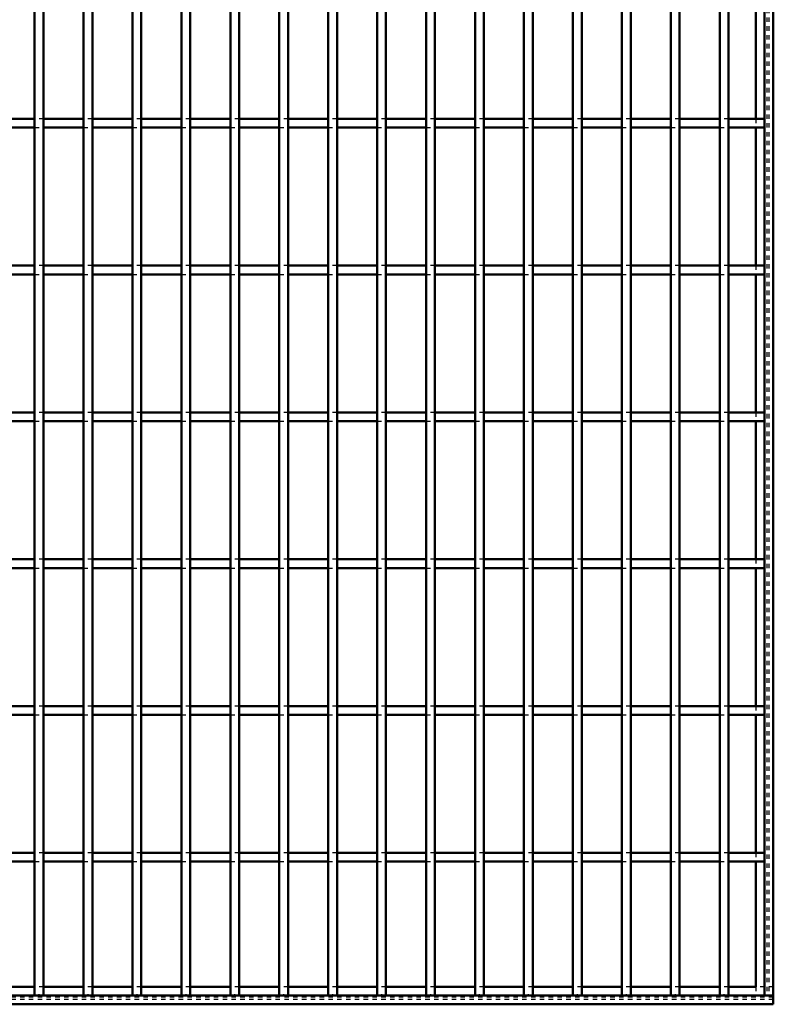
# Model space of a CAD drawing. Header units: millimetres. Extents: x -846 to 505, y -500 to 878.
# Tile 16 of 29: x 329 to 500, y -500 to -276. Entities that reach past the tile are written whole.
import ezdxf

# ---------------------------------------------------------------- set-up
doc = ezdxf.new("R2010")
doc.units = ezdxf.units.MM
doc.linetypes.add('Dashed', pattern=[2, 1, -1])
for name, color, linetype, lineweight in [('2d ConnectionPoints', 7, 'Continuous', 50), ('AM_0', 7, 'Continuous', 50), ('AM_9', 6, 'Dashed', 25)]:
    doc.layers.add(name, color=color, linetype=linetype, lineweight=lineweight)

# ---------------------------------------------------------------- blocks, each defined once
blk = doc.blocks.new('1_2bp0jmyb98tetqcqof1im1x4i________0_in_LPP2303311211100010003500_4')
at = {"layer": 'AM_0'}
for p, q in [((498, 498), (498, -498)), ((500, 498), (500, -498)), ((496.05, -267.64), (496.05, -298.97)), ((496.05, -300.97), (496.05, -332.3)), ((496.05, -334.3), (496.05, -365.63)), ((496.05, -367.63), (496.05, -398.96)), ((496.05, -400.96), (496.05, -432.29)), ((496.05, -434.29), (496.05, -465.62)), ((496.05, -467.62), (496.05, -496.05)), ((498, -498), (500, -498))]:
    blk.add_line(p, q, dxfattribs=at)
at = {"layer": 'AM_9'}
for p, q in [((498.55, 498), (498.55, -498)), ((498.99, 498), (498.99, -498)), ((496.05, -298.97), (496.05, -300.97)), ((496.05, -332.3), (496.05, -334.3)), ((496.05, -365.63), (496.05, -367.63)), ((496.05, -398.96), (496.05, -400.96)), ((496.05, -432.29), (496.05, -434.29)), ((496.05, -465.62), (496.05, -467.62)), ((496.05, -496.05), (496.05, -498))]:
    blk.add_line(p, q, dxfattribs=at)
blk = doc.blocks.new('2_lnfmakrfmex93b5qbc3560ivj________0_in_LPP2303311211100010003500_4')
at = {"layer": 'AM_0'}
for p, q in [((332.3, -496.05), (323.19, -496.05)), ((343.41, -496.05), (334.3, -496.05)), ((354.52, -496.05), (345.41, -496.05)), ((365.63, -496.05), (356.52, -496.05)), ((376.74, -496.05), (367.63, -496.05)), ((387.85, -496.05), (378.74, -496.05)), ((398.96, -496.05), (389.85, -496.05)), ((410.07, -496.05), (400.96, -496.05)), ((421.18, -496.05), (412.07, -496.05)), ((432.29, -496.05), (423.18, -496.05)), ((443.4, -496.05), (434.29, -496.05)), ((454.51, -496.05), (445.4, -496.05)), ((465.62, -496.05), (456.51, -496.05)), ((476.73, -496.05), (467.62, -496.05)), ((487.84, -496.05), (478.73, -496.05)), ((496.05, -496.05), (489.84, -496.05)), ((500, -498), (-500, -498)), ((500, -498), (500, -500)), ((500, -500), (-500, -500))]:
    blk.add_line(p, q, dxfattribs=at)
at = {"layer": 'AM_9'}
for p, q in [((334.3, -496.05), (332.3, -496.05)), ((345.41, -496.05), (343.41, -496.05)), ((356.52, -496.05), (354.52, -496.05)), ((367.63, -496.05), (365.63, -496.05)), ((378.74, -496.05), (376.74, -496.05)), ((389.85, -496.05), (387.85, -496.05)), ((400.96, -496.05), (398.96, -496.05)), ((412.07, -496.05), (410.07, -496.05)), ((423.18, -496.05), (421.18, -496.05)), ((434.29, -496.05), (432.29, -496.05)), ((445.4, -496.05), (443.4, -496.05)), ((456.51, -496.05), (454.51, -496.05)), ((467.62, -496.05), (465.62, -496.05)), ((478.73, -496.05), (476.73, -496.05)), ((489.84, -496.05), (487.84, -496.05)), ((500, -496.05), (496.05, -496.05)), ((500, -498.4), (-500, -498.4)), ((500, -498.92), (-500, -498.92))]:
    blk.add_line(p, q, dxfattribs=at)
blk = doc.blocks.new('77_gfa4vr8acfd5icrg67sad5e2s________0_in_LPP2303311211100010003500_4')
at = {"layer": 'AM_0'}
for p, q in [((332.3, -498), (332.3, 498)), ((334.3, -498), (334.3, 498)), ((334.3, -498), (332.3, -498))]:
    blk.add_line(p, q, dxfattribs=at)
blk = doc.blocks.new('78_u7nlthssfit0jzeh2t3sbom3g________0_in_LPP2303311211100010003500_4')
at = {"layer": 'AM_0'}
for p, q in [((343.41, -498), (343.41, 498)), ((345.41, -498), (345.41, 498)), ((345.41, -498), (343.41, -498))]:
    blk.add_line(p, q, dxfattribs=at)
blk = doc.blocks.new('79_ahsqjq57bh12h4fwgy0qgjskn________0_in_LPP2303311211100010003500_4')
at = {"layer": 'AM_0'}
for p, q in [((354.52, -498), (354.52, 498)), ((356.52, -498), (356.52, 498)), ((356.52, -498), (354.52, -498))]:
    blk.add_line(p, q, dxfattribs=at)
blk = doc.blocks.new('80_7ruxfkxhy5v2xnxvzfmlw6n6c________0_in_LPP2303311211100010003500_4')
at = {"layer": 'AM_0'}
for p, q in [((365.63, -498), (365.63, 498)), ((367.63, -498), (367.63, 498)), ((367.63, -498), (365.63, -498))]:
    blk.add_line(p, q, dxfattribs=at)
blk = doc.blocks.new('81_9uql1w2b5k8zgsj7syn9em32a________0_in_LPP2303311211100010003500_4')
at = {"layer": 'AM_0'}
for p, q in [((376.74, -498), (376.74, 498)), ((378.74, -498), (378.74, 498)), ((378.74, -498), (376.74, -498))]:
    blk.add_line(p, q, dxfattribs=at)
blk = doc.blocks.new('82_jxa1jwjlbwfplh6ym32q0o94o________0_in_LPP2303311211100010003500_4')
at = {"layer": 'AM_0'}
for p, q in [((387.85, -498), (387.85, 498)), ((389.85, -498), (389.85, 498)), ((389.85, -498), (387.85, -498))]:
    blk.add_line(p, q, dxfattribs=at)
blk = doc.blocks.new('83_qgqynhu4py0yl1qes9bxcfjbh________0_in_LPP2303311211100010003500_4')
at = {"layer": 'AM_0'}
for p, q in [((398.96, -498), (398.96, 498)), ((400.96, -498), (400.96, 498)), ((400.96, -498), (398.96, -498))]:
    blk.add_line(p, q, dxfattribs=at)
blk = doc.blocks.new('84_j5k0r277q7sq48u8jbw1js2ao________0_in_LPP2303311211100010003500_4')
at = {"layer": 'AM_0'}
for p, q in [((410.07, -498), (410.07, 498)), ((412.07, -498), (412.07, 498)), ((412.07, -498), (410.07, -498))]:
    blk.add_line(p, q, dxfattribs=at)
blk = doc.blocks.new('85_7l2lsb3gva3lmtdes05cxv20t________0_in_LPP2303311211100010003500_4')
at = {"layer": 'AM_0'}
for p, q in [((421.18, -498), (421.18, 498)), ((423.18, -498), (423.18, 498)), ((423.18, -498), (421.18, -498))]:
    blk.add_line(p, q, dxfattribs=at)
blk = doc.blocks.new('86_gmcedfaagkd7m7es0k2p1wy0e________0_in_LPP2303311211100010003500_4')
at = {"layer": 'AM_0'}
for p, q in [((432.29, -498), (432.29, 498)), ((434.29, -498), (434.29, 498)), ((434.29, -498), (432.29, -498))]:
    blk.add_line(p, q, dxfattribs=at)
blk = doc.blocks.new('87_anuqunkk83hxdnoglxs6fatmp________0_in_LPP2303311211100010003500_4')
at = {"layer": 'AM_0'}
for p, q in [((443.4, -498), (443.4, 498)), ((445.4, -498), (445.4, 498)), ((445.4, -498), (443.4, -498))]:
    blk.add_line(p, q, dxfattribs=at)
blk = doc.blocks.new('88_tgyl36ieavbmn7rn0gwn19tsh________0_in_LPP2303311211100010003500_4')
at = {"layer": 'AM_0'}
for p, q in [((454.51, -498), (454.51, 498)), ((456.51, -498), (456.51, 498)), ((456.51, -498), (454.51, -498))]:
    blk.add_line(p, q, dxfattribs=at)
blk = doc.blocks.new('89_3wq1dxdwarzckv2u46lreuntc________0_in_LPP2303311211100010003500_4')
at = {"layer": 'AM_0'}
for p, q in [((465.62, -498), (465.62, 498)), ((467.62, -498), (467.62, 498)), ((467.62, -498), (465.62, -498))]:
    blk.add_line(p, q, dxfattribs=at)
blk = doc.blocks.new('90_oxksj1xaziv72xg6ovcrwduug________0_in_LPP2303311211100010003500_4')
at = {"layer": 'AM_0'}
for p, q in [((476.73, -498), (476.73, 498)), ((478.73, -498), (478.73, 498)), ((478.73, -498), (476.73, -498))]:
    blk.add_line(p, q, dxfattribs=at)
blk = doc.blocks.new('91_z26pm1vxd3qpsm26nak00h8ka________0_in_LPP2303311211100010003500_4')
at = {"layer": 'AM_0'}
for p, q in [((487.84, -498), (487.84, 498)), ((489.84, -498), (489.84, 498)), ((489.84, -498), (487.84, -498))]:
    blk.add_line(p, q, dxfattribs=at)
blk = doc.blocks.new('93_wv7fgqgxc75nrhhcb6vxe8kmf________0_in_LPP2303311211100010003500_4')
at = {"layer": 'AM_0'}
for p, q in [((332.3, -465.62), (323.19, -465.62)), ((332.3, -465.62), (332.3, -467.62)), ((334.3, -467.62), (334.3, -465.62)), ((343.41, -465.62), (334.3, -465.62)), ((343.41, -465.62), (343.41, -467.62)), ((345.41, -467.62), (345.41, -465.62)), ((354.52, -465.62), (345.41, -465.62)), ((354.52, -465.62), (354.52, -467.62)), ((356.52, -467.62), (356.52, -465.62)), ((365.63, -465.62), (356.52, -465.62)), ((365.63, -465.62), (365.63, -467.62)), ((367.63, -467.62), (367.63, -465.62)), ((376.74, -465.62), (367.63, -465.62)), ((376.74, -465.62), (376.74, -467.62)), ((378.74, -467.62), (378.74, -465.62)), ((387.85, -465.62), (378.74, -465.62)), ((387.85, -465.62), (387.85, -467.62)), ((389.85, -467.62), (389.85, -465.62)), ((398.96, -465.62), (389.85, -465.62)), ((398.96, -465.62), (398.96, -467.62)), ((400.96, -467.62), (400.96, -465.62)), ((410.07, -465.62), (400.96, -465.62)), ((410.07, -465.62), (410.07, -467.62)), ((412.07, -467.62), (412.07, -465.62)), ((421.18, -465.62), (412.07, -465.62)), ((421.18, -465.62), (421.18, -467.62)), ((423.18, -467.62), (423.18, -465.62)), ((432.29, -465.62), (423.18, -465.62)), ((432.29, -465.62), (432.29, -467.62)), ((434.29, -467.62), (434.29, -465.62)), ((443.4, -465.62), (434.29, -465.62)), ((443.4, -465.62), (443.4, -467.62)), ((445.4, -467.62), (445.4, -465.62)), ((454.51, -465.62), (445.4, -465.62)), ((454.51, -465.62), (454.51, -467.62)), ((456.51, -467.62), (456.51, -465.62)), ((465.62, -465.62), (456.51, -465.62)), ((465.62, -465.62), (465.62, -467.62)), ((476.73, -465.62), (467.62, -465.62)), ((467.62, -467.62), (467.62, -465.62)), ((476.73, -465.62), (476.73, -467.62)), ((478.73, -467.62), (478.73, -465.62)), ((487.84, -465.62), (478.73, -465.62)), ((487.84, -465.62), (487.84, -467.62)), ((498, -465.62), (489.84, -465.62)), ((489.84, -467.62), (489.84, -465.62)), ((498, -465.62), (498, -467.62)), ((332.3, -467.62), (323.19, -467.62)), ((343.41, -467.62), (334.3, -467.62)), ((354.52, -467.62), (345.41, -467.62)), ((365.63, -467.62), (356.52, -467.62)), ((376.74, -467.62), (367.63, -467.62)), ((387.85, -467.62), (378.74, -467.62)), ((398.96, -467.62), (389.85, -467.62)), ((410.07, -467.62), (400.96, -467.62)), ((421.18, -467.62), (412.07, -467.62)), ((432.29, -467.62), (423.18, -467.62)), ((443.4, -467.62), (434.29, -467.62)), ((454.51, -467.62), (445.4, -467.62)), ((465.62, -467.62), (456.51, -467.62)), ((476.73, -467.62), (467.62, -467.62)), ((487.84, -467.62), (478.73, -467.62)), ((498, -467.62), (489.84, -467.62))]:
    blk.add_line(p, q, dxfattribs=at)
at = {"layer": 'AM_9'}
for p, q in [((334.3, -465.62), (332.3, -465.62)), ((345.41, -465.62), (343.41, -465.62)), ((356.52, -465.62), (354.52, -465.62)), ((367.63, -465.62), (365.63, -465.62)), ((378.74, -465.62), (376.74, -465.62)), ((389.85, -465.62), (387.85, -465.62)), ((400.96, -465.62), (398.96, -465.62)), ((412.07, -465.62), (410.07, -465.62)), ((423.18, -465.62), (421.18, -465.62)), ((434.29, -465.62), (432.29, -465.62)), ((445.4, -465.62), (443.4, -465.62)), ((456.51, -465.62), (454.51, -465.62)), ((467.62, -465.62), (465.62, -465.62)), ((478.73, -465.62), (476.73, -465.62)), ((489.84, -465.62), (487.84, -465.62)), ((332.3, -467.62), (334.3, -467.62)), ((343.41, -467.62), (345.41, -467.62)), ((354.52, -467.62), (356.52, -467.62)), ((365.63, -467.62), (367.63, -467.62)), ((376.74, -467.62), (378.74, -467.62)), ((387.85, -467.62), (389.85, -467.62)), ((398.96, -467.62), (400.96, -467.62)), ((410.07, -467.62), (412.07, -467.62)), ((421.18, -467.62), (423.18, -467.62)), ((432.29, -467.62), (434.29, -467.62)), ((443.4, -467.62), (445.4, -467.62)), ((454.51, -467.62), (456.51, -467.62)), ((465.62, -467.62), (467.62, -467.62)), ((476.73, -467.62), (478.73, -467.62)), ((487.84, -467.62), (489.84, -467.62))]:
    blk.add_line(p, q, dxfattribs=at)
blk = doc.blocks.new('94_i56scqaszcszrdznsnin90aoa________0_in_LPP2303311211100010003500_4')
at = {"layer": 'AM_0'}
for p, q in [((332.3, -432.29), (323.19, -432.29)), ((332.3, -432.29), (332.3, -434.29)), ((334.3, -434.29), (334.3, -432.29)), ((343.41, -432.29), (334.3, -432.29)), ((343.41, -432.29), (343.41, -434.29)), ((345.41, -434.29), (345.41, -432.29)), ((354.52, -432.29), (345.41, -432.29)), ((354.52, -432.29), (354.52, -434.29)), ((356.52, -434.29), (356.52, -432.29)), ((365.63, -432.29), (356.52, -432.29)), ((365.63, -432.29), (365.63, -434.29)), ((367.63, -434.29), (367.63, -432.29)), ((376.74, -432.29), (367.63, -432.29)), ((376.74, -432.29), (376.74, -434.29)), ((378.74, -434.29), (378.74, -432.29)), ((387.85, -432.29), (378.74, -432.29)), ((387.85, -432.29), (387.85, -434.29)), ((389.85, -434.29), (389.85, -432.29)), ((398.96, -432.29), (389.85, -432.29)), ((398.96, -432.29), (398.96, -434.29)), ((400.96, -434.29), (400.96, -432.29)), ((410.07, -432.29), (400.96, -432.29)), ((410.07, -432.29), (410.07, -434.29)), ((412.07, -434.29), (412.07, -432.29)), ((421.18, -432.29), (412.07, -432.29)), ((421.18, -432.29), (421.18, -434.29)), ((423.18, -434.29), (423.18, -432.29)), ((432.29, -432.29), (423.18, -432.29)), ((432.29, -432.29), (432.29, -434.29)), ((434.29, -434.29), (434.29, -432.29)), ((443.4, -432.29), (434.29, -432.29)), ((443.4, -432.29), (443.4, -434.29)), ((445.4, -434.29), (445.4, -432.29)), ((454.51, -432.29), (445.4, -432.29)), ((454.51, -432.29), (454.51, -434.29)), ((456.51, -434.29), (456.51, -432.29)), ((465.62, -432.29), (456.51, -432.29)), ((465.62, -432.29), (465.62, -434.29)), ((476.73, -432.29), (467.62, -432.29)), ((467.62, -434.29), (467.62, -432.29)), ((476.73, -432.29), (476.73, -434.29)), ((478.73, -434.29), (478.73, -432.29)), ((487.84, -432.29), (478.73, -432.29)), ((487.84, -432.29), (487.84, -434.29)), ((498, -432.29), (489.84, -432.29)), ((489.84, -434.29), (489.84, -432.29)), ((498, -432.29), (498, -434.29)), ((332.3, -434.29), (323.19, -434.29)), ((343.41, -434.29), (334.3, -434.29)), ((354.52, -434.29), (345.41, -434.29)), ((365.63, -434.29), (356.52, -434.29)), ((376.74, -434.29), (367.63, -434.29)), ((387.85, -434.29), (378.74, -434.29)), ((398.96, -434.29), (389.85, -434.29)), ((410.07, -434.29), (400.96, -434.29)), ((421.18, -434.29), (412.07, -434.29)), ((432.29, -434.29), (423.18, -434.29)), ((443.4, -434.29), (434.29, -434.29)), ((454.51, -434.29), (445.4, -434.29)), ((465.62, -434.29), (456.51, -434.29)), ((476.73, -434.29), (467.62, -434.29)), ((487.84, -434.29), (478.73, -434.29)), ((498, -434.29), (489.84, -434.29))]:
    blk.add_line(p, q, dxfattribs=at)
at = {"layer": 'AM_9'}
for p, q in [((334.3, -432.29), (332.3, -432.29)), ((345.41, -432.29), (343.41, -432.29)), ((356.52, -432.29), (354.52, -432.29)), ((367.63, -432.29), (365.63, -432.29)), ((378.74, -432.29), (376.74, -432.29)), ((389.85, -432.29), (387.85, -432.29)), ((400.96, -432.29), (398.96, -432.29)), ((412.07, -432.29), (410.07, -432.29)), ((423.18, -432.29), (421.18, -432.29)), ((434.29, -432.29), (432.29, -432.29)), ((445.4, -432.29), (443.4, -432.29)), ((456.51, -432.29), (454.51, -432.29)), ((467.62, -432.29), (465.62, -432.29)), ((478.73, -432.29), (476.73, -432.29)), ((489.84, -432.29), (487.84, -432.29)), ((332.3, -434.29), (334.3, -434.29)), ((343.41, -434.29), (345.41, -434.29)), ((354.52, -434.29), (356.52, -434.29)), ((365.63, -434.29), (367.63, -434.29)), ((376.74, -434.29), (378.74, -434.29)), ((387.85, -434.29), (389.85, -434.29)), ((398.96, -434.29), (400.96, -434.29)), ((410.07, -434.29), (412.07, -434.29)), ((421.18, -434.29), (423.18, -434.29)), ((432.29, -434.29), (434.29, -434.29)), ((443.4, -434.29), (445.4, -434.29)), ((454.51, -434.29), (456.51, -434.29)), ((465.62, -434.29), (467.62, -434.29)), ((476.73, -434.29), (478.73, -434.29)), ((487.84, -434.29), (489.84, -434.29))]:
    blk.add_line(p, q, dxfattribs=at)
blk = doc.blocks.new('95_fgn2yy6kl0y6ap6v9z364tbod________0_in_LPP2303311211100010003500_4')
at = {"layer": 'AM_0'}
for p, q in [((332.3, -398.96), (323.19, -398.96)), ((332.3, -398.96), (332.3, -400.96)), ((334.3, -400.96), (334.3, -398.96)), ((343.41, -398.96), (334.3, -398.96)), ((343.41, -398.96), (343.41, -400.96)), ((345.41, -400.96), (345.41, -398.96)), ((354.52, -398.96), (345.41, -398.96)), ((354.52, -398.96), (354.52, -400.96)), ((356.52, -400.96), (356.52, -398.96)), ((365.63, -398.96), (356.52, -398.96)), ((365.63, -398.96), (365.63, -400.96)), ((367.63, -400.96), (367.63, -398.96)), ((376.74, -398.96), (367.63, -398.96)), ((376.74, -398.96), (376.74, -400.96)), ((378.74, -400.96), (378.74, -398.96)), ((387.85, -398.96), (378.74, -398.96)), ((387.85, -398.96), (387.85, -400.96)), ((389.85, -400.96), (389.85, -398.96)), ((398.96, -398.96), (389.85, -398.96)), ((398.96, -398.96), (398.96, -400.96)), ((400.96, -400.96), (400.96, -398.96)), ((410.07, -398.96), (400.96, -398.96)), ((410.07, -398.96), (410.07, -400.96)), ((412.07, -400.96), (412.07, -398.96)), ((421.18, -398.96), (412.07, -398.96)), ((421.18, -398.96), (421.18, -400.96)), ((423.18, -400.96), (423.18, -398.96)), ((432.29, -398.96), (423.18, -398.96)), ((432.29, -398.96), (432.29, -400.96)), ((434.29, -400.96), (434.29, -398.96)), ((443.4, -398.96), (434.29, -398.96)), ((443.4, -398.96), (443.4, -400.96)), ((445.4, -400.96), (445.4, -398.96)), ((454.51, -398.96), (445.4, -398.96)), ((454.51, -398.96), (454.51, -400.96)), ((456.51, -400.96), (456.51, -398.96)), ((465.62, -398.96), (456.51, -398.96)), ((465.62, -398.96), (465.62, -400.96)), ((476.73, -398.96), (467.62, -398.96)), ((467.62, -400.96), (467.62, -398.96)), ((476.73, -398.96), (476.73, -400.96)), ((478.73, -400.96), (478.73, -398.96)), ((487.84, -398.96), (478.73, -398.96)), ((487.84, -398.96), (487.84, -400.96)), ((498, -398.96), (489.84, -398.96)), ((489.84, -400.96), (489.84, -398.96)), ((498, -398.96), (498, -400.96)), ((332.3, -400.96), (323.19, -400.96)), ((343.41, -400.96), (334.3, -400.96)), ((354.52, -400.96), (345.41, -400.96)), ((365.63, -400.96), (356.52, -400.96)), ((376.74, -400.96), (367.63, -400.96)), ((387.85, -400.96), (378.74, -400.96)), ((398.96, -400.96), (389.85, -400.96)), ((410.07, -400.96), (400.96, -400.96)), ((421.18, -400.96), (412.07, -400.96)), ((432.29, -400.96), (423.18, -400.96)), ((443.4, -400.96), (434.29, -400.96)), ((454.51, -400.96), (445.4, -400.96)), ((465.62, -400.96), (456.51, -400.96)), ((476.73, -400.96), (467.62, -400.96)), ((487.84, -400.96), (478.73, -400.96)), ((498, -400.96), (489.84, -400.96))]:
    blk.add_line(p, q, dxfattribs=at)
at = {"layer": 'AM_9'}
for p, q in [((334.3, -398.96), (332.3, -398.96)), ((345.41, -398.96), (343.41, -398.96)), ((356.52, -398.96), (354.52, -398.96)), ((367.63, -398.96), (365.63, -398.96)), ((378.74, -398.96), (376.74, -398.96)), ((389.85, -398.96), (387.85, -398.96)), ((400.96, -398.96), (398.96, -398.96)), ((412.07, -398.96), (410.07, -398.96)), ((423.18, -398.96), (421.18, -398.96)), ((434.29, -398.96), (432.29, -398.96)), ((445.4, -398.96), (443.4, -398.96)), ((456.51, -398.96), (454.51, -398.96)), ((467.62, -398.96), (465.62, -398.96)), ((478.73, -398.96), (476.73, -398.96)), ((489.84, -398.96), (487.84, -398.96)), ((332.3, -400.96), (334.3, -400.96)), ((343.41, -400.96), (345.41, -400.96)), ((354.52, -400.96), (356.52, -400.96)), ((365.63, -400.96), (367.63, -400.96)), ((376.74, -400.96), (378.74, -400.96)), ((387.85, -400.96), (389.85, -400.96)), ((398.96, -400.96), (400.96, -400.96)), ((410.07, -400.96), (412.07, -400.96)), ((421.18, -400.96), (423.18, -400.96)), ((432.29, -400.96), (434.29, -400.96)), ((443.4, -400.96), (445.4, -400.96)), ((454.51, -400.96), (456.51, -400.96)), ((465.62, -400.96), (467.62, -400.96)), ((476.73, -400.96), (478.73, -400.96)), ((487.84, -400.96), (489.84, -400.96))]:
    blk.add_line(p, q, dxfattribs=at)
blk = doc.blocks.new('96_9dgxrnkaziv7z45r5p77ers0l________0_in_LPP2303311211100010003500_4')
at = {"layer": 'AM_0'}
for p, q in [((332.3, -365.63), (323.19, -365.63)), ((332.3, -365.63), (332.3, -367.63)), ((334.3, -367.63), (334.3, -365.63)), ((343.41, -365.63), (334.3, -365.63)), ((343.41, -365.63), (343.41, -367.63)), ((345.41, -367.63), (345.41, -365.63)), ((354.52, -365.63), (345.41, -365.63)), ((354.52, -365.63), (354.52, -367.63)), ((356.52, -367.63), (356.52, -365.63)), ((365.63, -365.63), (356.52, -365.63)), ((365.63, -365.63), (365.63, -367.63)), ((367.63, -367.63), (367.63, -365.63)), ((376.74, -365.63), (367.63, -365.63)), ((376.74, -365.63), (376.74, -367.63)), ((378.74, -367.63), (378.74, -365.63)), ((387.85, -365.63), (378.74, -365.63)), ((387.85, -365.63), (387.85, -367.63)), ((389.85, -367.63), (389.85, -365.63)), ((398.96, -365.63), (389.85, -365.63)), ((398.96, -365.63), (398.96, -367.63)), ((400.96, -367.63), (400.96, -365.63)), ((410.07, -365.63), (400.96, -365.63)), ((410.07, -365.63), (410.07, -367.63)), ((412.07, -367.63), (412.07, -365.63)), ((421.18, -365.63), (412.07, -365.63)), ((421.18, -365.63), (421.18, -367.63)), ((423.18, -367.63), (423.18, -365.63)), ((432.29, -365.63), (423.18, -365.63)), ((432.29, -365.63), (432.29, -367.63)), ((434.29, -367.63), (434.29, -365.63)), ((443.4, -365.63), (434.29, -365.63)), ((443.4, -365.63), (443.4, -367.63)), ((445.4, -367.63), (445.4, -365.63)), ((454.51, -365.63), (445.4, -365.63)), ((454.51, -365.63), (454.51, -367.63)), ((456.51, -367.63), (456.51, -365.63)), ((465.62, -365.63), (456.51, -365.63)), ((465.62, -365.63), (465.62, -367.63)), ((476.73, -365.63), (467.62, -365.63)), ((467.62, -367.63), (467.62, -365.63)), ((476.73, -365.63), (476.73, -367.63)), ((478.73, -367.63), (478.73, -365.63)), ((487.84, -365.63), (478.73, -365.63)), ((487.84, -365.63), (487.84, -367.63)), ((498, -365.63), (489.84, -365.63)), ((489.84, -367.63), (489.84, -365.63)), ((498, -365.63), (498, -367.63)), ((332.3, -367.63), (323.19, -367.63)), ((343.41, -367.63), (334.3, -367.63)), ((354.52, -367.63), (345.41, -367.63)), ((365.63, -367.63), (356.52, -367.63)), ((376.74, -367.63), (367.63, -367.63)), ((387.85, -367.63), (378.74, -367.63)), ((398.96, -367.63), (389.85, -367.63)), ((410.07, -367.63), (400.96, -367.63)), ((421.18, -367.63), (412.07, -367.63)), ((432.29, -367.63), (423.18, -367.63)), ((443.4, -367.63), (434.29, -367.63)), ((454.51, -367.63), (445.4, -367.63)), ((465.62, -367.63), (456.51, -367.63)), ((476.73, -367.63), (467.62, -367.63)), ((487.84, -367.63), (478.73, -367.63)), ((498, -367.63), (489.84, -367.63))]:
    blk.add_line(p, q, dxfattribs=at)
at = {"layer": 'AM_9'}
for p, q in [((334.3, -365.63), (332.3, -365.63)), ((345.41, -365.63), (343.41, -365.63)), ((356.52, -365.63), (354.52, -365.63)), ((367.63, -365.63), (365.63, -365.63)), ((378.74, -365.63), (376.74, -365.63)), ((389.85, -365.63), (387.85, -365.63)), ((400.96, -365.63), (398.96, -365.63)), ((412.07, -365.63), (410.07, -365.63)), ((423.18, -365.63), (421.18, -365.63)), ((434.29, -365.63), (432.29, -365.63)), ((445.4, -365.63), (443.4, -365.63)), ((456.51, -365.63), (454.51, -365.63)), ((467.62, -365.63), (465.62, -365.63)), ((478.73, -365.63), (476.73, -365.63)), ((489.84, -365.63), (487.84, -365.63)), ((332.3, -367.63), (334.3, -367.63)), ((343.41, -367.63), (345.41, -367.63)), ((354.52, -367.63), (356.52, -367.63)), ((365.63, -367.63), (367.63, -367.63)), ((376.74, -367.63), (378.74, -367.63)), ((387.85, -367.63), (389.85, -367.63)), ((398.96, -367.63), (400.96, -367.63)), ((410.07, -367.63), (412.07, -367.63)), ((421.18, -367.63), (423.18, -367.63)), ((432.29, -367.63), (434.29, -367.63)), ((443.4, -367.63), (445.4, -367.63)), ((454.51, -367.63), (456.51, -367.63)), ((465.62, -367.63), (467.62, -367.63)), ((476.73, -367.63), (478.73, -367.63)), ((487.84, -367.63), (489.84, -367.63))]:
    blk.add_line(p, q, dxfattribs=at)
blk = doc.blocks.new('97_a80v5q3fpsa75q1qkbtko1zic________0_in_LPP2303311211100010003500_4')
at = {"layer": 'AM_0'}
for p, q in [((332.3, -332.3), (323.19, -332.3)), ((332.3, -332.3), (332.3, -334.3)), ((334.3, -334.3), (334.3, -332.3)), ((343.41, -332.3), (334.3, -332.3)), ((343.41, -332.3), (343.41, -334.3)), ((345.41, -334.3), (345.41, -332.3)), ((354.52, -332.3), (345.41, -332.3)), ((354.52, -332.3), (354.52, -334.3)), ((356.52, -334.3), (356.52, -332.3)), ((365.63, -332.3), (356.52, -332.3)), ((365.63, -332.3), (365.63, -334.3)), ((367.63, -334.3), (367.63, -332.3)), ((376.74, -332.3), (367.63, -332.3)), ((376.74, -332.3), (376.74, -334.3)), ((378.74, -334.3), (378.74, -332.3)), ((387.85, -332.3), (378.74, -332.3)), ((387.85, -332.3), (387.85, -334.3)), ((389.85, -334.3), (389.85, -332.3)), ((398.96, -332.3), (389.85, -332.3)), ((398.96, -332.3), (398.96, -334.3)), ((400.96, -334.3), (400.96, -332.3)), ((410.07, -332.3), (400.96, -332.3)), ((410.07, -332.3), (410.07, -334.3)), ((412.07, -334.3), (412.07, -332.3)), ((421.18, -332.3), (412.07, -332.3)), ((421.18, -332.3), (421.18, -334.3)), ((423.18, -334.3), (423.18, -332.3)), ((432.29, -332.3), (423.18, -332.3)), ((432.29, -332.3), (432.29, -334.3)), ((434.29, -334.3), (434.29, -332.3)), ((443.4, -332.3), (434.29, -332.3)), ((443.4, -332.3), (443.4, -334.3)), ((445.4, -334.3), (445.4, -332.3)), ((454.51, -332.3), (445.4, -332.3)), ((454.51, -332.3), (454.51, -334.3)), ((456.51, -334.3), (456.51, -332.3)), ((465.62, -332.3), (456.51, -332.3)), ((465.62, -332.3), (465.62, -334.3)), ((476.73, -332.3), (467.62, -332.3)), ((467.62, -334.3), (467.62, -332.3)), ((476.73, -332.3), (476.73, -334.3)), ((478.73, -334.3), (478.73, -332.3)), ((487.84, -332.3), (478.73, -332.3)), ((487.84, -332.3), (487.84, -334.3)), ((498, -332.3), (489.84, -332.3)), ((489.84, -334.3), (489.84, -332.3)), ((498, -332.3), (498, -334.3)), ((332.3, -334.3), (323.19, -334.3)), ((343.41, -334.3), (334.3, -334.3)), ((354.52, -334.3), (345.41, -334.3)), ((365.63, -334.3), (356.52, -334.3)), ((376.74, -334.3), (367.63, -334.3)), ((387.85, -334.3), (378.74, -334.3)), ((398.96, -334.3), (389.85, -334.3)), ((410.07, -334.3), (400.96, -334.3)), ((421.18, -334.3), (412.07, -334.3)), ((432.29, -334.3), (423.18, -334.3)), ((443.4, -334.3), (434.29, -334.3)), ((454.51, -334.3), (445.4, -334.3)), ((465.62, -334.3), (456.51, -334.3)), ((476.73, -334.3), (467.62, -334.3)), ((487.84, -334.3), (478.73, -334.3)), ((498, -334.3), (489.84, -334.3))]:
    blk.add_line(p, q, dxfattribs=at)
at = {"layer": 'AM_9'}
for p, q in [((334.3, -332.3), (332.3, -332.3)), ((345.41, -332.3), (343.41, -332.3)), ((356.52, -332.3), (354.52, -332.3)), ((367.63, -332.3), (365.63, -332.3)), ((378.74, -332.3), (376.74, -332.3)), ((389.85, -332.3), (387.85, -332.3)), ((400.96, -332.3), (398.96, -332.3)), ((412.07, -332.3), (410.07, -332.3)), ((423.18, -332.3), (421.18, -332.3)), ((434.29, -332.3), (432.29, -332.3)), ((445.4, -332.3), (443.4, -332.3)), ((456.51, -332.3), (454.51, -332.3)), ((467.62, -332.3), (465.62, -332.3)), ((478.73, -332.3), (476.73, -332.3)), ((489.84, -332.3), (487.84, -332.3)), ((332.3, -334.3), (334.3, -334.3)), ((343.41, -334.3), (345.41, -334.3)), ((354.52, -334.3), (356.52, -334.3)), ((365.63, -334.3), (367.63, -334.3)), ((376.74, -334.3), (378.74, -334.3)), ((387.85, -334.3), (389.85, -334.3)), ((398.96, -334.3), (400.96, -334.3)), ((410.07, -334.3), (412.07, -334.3)), ((421.18, -334.3), (423.18, -334.3)), ((432.29, -334.3), (434.29, -334.3)), ((443.4, -334.3), (445.4, -334.3)), ((454.51, -334.3), (456.51, -334.3)), ((465.62, -334.3), (467.62, -334.3)), ((476.73, -334.3), (478.73, -334.3)), ((487.84, -334.3), (489.84, -334.3))]:
    blk.add_line(p, q, dxfattribs=at)
blk = doc.blocks.new('98_6jb69i4rfruehcm1hr5cq1l6l________0_in_LPP2303311211100010003500_4')
at = {"layer": 'AM_0'}
for p, q in [((332.3, -298.97), (323.19, -298.97)), ((332.3, -298.97), (332.3, -300.97)), ((334.3, -300.97), (334.3, -298.97)), ((343.41, -298.97), (334.3, -298.97)), ((343.41, -298.97), (343.41, -300.97)), ((345.41, -300.97), (345.41, -298.97)), ((354.52, -298.97), (345.41, -298.97)), ((354.52, -298.97), (354.52, -300.97)), ((356.52, -300.97), (356.52, -298.97)), ((365.63, -298.97), (356.52, -298.97)), ((365.63, -298.97), (365.63, -300.97)), ((367.63, -300.97), (367.63, -298.97)), ((376.74, -298.97), (367.63, -298.97)), ((376.74, -298.97), (376.74, -300.97)), ((378.74, -300.97), (378.74, -298.97)), ((387.85, -298.97), (378.74, -298.97)), ((387.85, -298.97), (387.85, -300.97)), ((389.85, -300.97), (389.85, -298.97)), ((398.96, -298.97), (389.85, -298.97)), ((398.96, -298.97), (398.96, -300.97)), ((400.96, -300.97), (400.96, -298.97)), ((410.07, -298.97), (400.96, -298.97)), ((410.07, -298.97), (410.07, -300.97)), ((412.07, -300.97), (412.07, -298.97)), ((421.18, -298.97), (412.07, -298.97)), ((421.18, -298.97), (421.18, -300.97)), ((423.18, -300.97), (423.18, -298.97)), ((432.29, -298.97), (423.18, -298.97)), ((432.29, -298.97), (432.29, -300.97)), ((434.29, -300.97), (434.29, -298.97)), ((443.4, -298.97), (434.29, -298.97)), ((443.4, -298.97), (443.4, -300.97)), ((445.4, -300.97), (445.4, -298.97)), ((454.51, -298.97), (445.4, -298.97)), ((454.51, -298.97), (454.51, -300.97)), ((456.51, -300.97), (456.51, -298.97)), ((465.62, -298.97), (456.51, -298.97)), ((465.62, -298.97), (465.62, -300.97)), ((476.73, -298.97), (467.62, -298.97)), ((467.62, -300.97), (467.62, -298.97)), ((476.73, -298.97), (476.73, -300.97)), ((478.73, -300.97), (478.73, -298.97)), ((487.84, -298.97), (478.73, -298.97)), ((487.84, -298.97), (487.84, -300.97)), ((498, -298.97), (489.84, -298.97)), ((489.84, -300.97), (489.84, -298.97)), ((498, -298.97), (498, -300.97)), ((332.3, -300.97), (323.19, -300.97)), ((343.41, -300.97), (334.3, -300.97)), ((354.52, -300.97), (345.41, -300.97)), ((365.63, -300.97), (356.52, -300.97)), ((376.74, -300.97), (367.63, -300.97)), ((387.85, -300.97), (378.74, -300.97)), ((398.96, -300.97), (389.85, -300.97)), ((410.07, -300.97), (400.96, -300.97)), ((421.18, -300.97), (412.07, -300.97)), ((432.29, -300.97), (423.18, -300.97)), ((443.4, -300.97), (434.29, -300.97)), ((454.51, -300.97), (445.4, -300.97)), ((465.62, -300.97), (456.51, -300.97)), ((476.73, -300.97), (467.62, -300.97)), ((487.84, -300.97), (478.73, -300.97)), ((498, -300.97), (489.84, -300.97))]:
    blk.add_line(p, q, dxfattribs=at)
at = {"layer": 'AM_9'}
for p, q in [((334.3, -298.97), (332.3, -298.97)), ((345.41, -298.97), (343.41, -298.97)), ((356.52, -298.97), (354.52, -298.97)), ((367.63, -298.97), (365.63, -298.97)), ((378.74, -298.97), (376.74, -298.97)), ((389.85, -298.97), (387.85, -298.97)), ((400.96, -298.97), (398.96, -298.97)), ((412.07, -298.97), (410.07, -298.97)), ((423.18, -298.97), (421.18, -298.97)), ((434.29, -298.97), (432.29, -298.97)), ((445.4, -298.97), (443.4, -298.97)), ((456.51, -298.97), (454.51, -298.97)), ((467.62, -298.97), (465.62, -298.97)), ((478.73, -298.97), (476.73, -298.97)), ((489.84, -298.97), (487.84, -298.97)), ((332.3, -300.97), (334.3, -300.97)), ((343.41, -300.97), (345.41, -300.97)), ((354.52, -300.97), (356.52, -300.97)), ((365.63, -300.97), (367.63, -300.97)), ((376.74, -300.97), (378.74, -300.97)), ((387.85, -300.97), (389.85, -300.97)), ((398.96, -300.97), (400.96, -300.97)), ((410.07, -300.97), (412.07, -300.97)), ((421.18, -300.97), (423.18, -300.97)), ((432.29, -300.97), (434.29, -300.97)), ((443.4, -300.97), (445.4, -300.97)), ((454.51, -300.97), (456.51, -300.97)), ((465.62, -300.97), (467.62, -300.97)), ((476.73, -300.97), (478.73, -300.97)), ((487.84, -300.97), (489.84, -300.97))]:
    blk.add_line(p, q, dxfattribs=at)

msp = doc.modelspace()

# ---------------------------------------------------------------- linework, layer by layer
at = {"layer": '2d ConnectionPoints'}
for p in [(333.3, -498), (344.41, -498), (355.52, -498), (366.63, -498), (377.74, -498), (388.85, -498), (399.96, -498), (411.07, -498), (422.18, -498), (433.29, -498), (444.4, -498), (455.51, -498), (466.62, -498), (477.73, -498), (488.84, -498)]:
    msp.add_point(p, dxfattribs=at)

# ---------------------------------------------------------------- block references
for name in ['77_gfa4vr8acfd5icrg67sad5e2s________0_in_LPP2303311211100010003500_4', '78_u7nlthssfit0jzeh2t3sbom3g________0_in_LPP2303311211100010003500_4', '79_ahsqjq57bh12h4fwgy0qgjskn________0_in_LPP2303311211100010003500_4', '80_7ruxfkxhy5v2xnxvzfmlw6n6c________0_in_LPP2303311211100010003500_4', '81_9uql1w2b5k8zgsj7syn9em32a________0_in_LPP2303311211100010003500_4', '82_jxa1jwjlbwfplh6ym32q0o94o________0_in_LPP2303311211100010003500_4', '83_qgqynhu4py0yl1qes9bxcfjbh________0_in_LPP2303311211100010003500_4', '84_j5k0r277q7sq48u8jbw1js2ao________0_in_LPP2303311211100010003500_4', '85_7l2lsb3gva3lmtdes05cxv20t________0_in_LPP2303311211100010003500_4', '86_gmcedfaagkd7m7es0k2p1wy0e________0_in_LPP2303311211100010003500_4', '87_anuqunkk83hxdnoglxs6fatmp________0_in_LPP2303311211100010003500_4', '88_tgyl36ieavbmn7rn0gwn19tsh________0_in_LPP2303311211100010003500_4', '89_3wq1dxdwarzckv2u46lreuntc________0_in_LPP2303311211100010003500_4', '90_oxksj1xaziv72xg6ovcrwduug________0_in_LPP2303311211100010003500_4', '91_z26pm1vxd3qpsm26nak00h8ka________0_in_LPP2303311211100010003500_4', '1_2bp0jmyb98tetqcqof1im1x4i________0_in_LPP2303311211100010003500_4', '98_6jb69i4rfruehcm1hr5cq1l6l________0_in_LPP2303311211100010003500_4', '97_a80v5q3fpsa75q1qkbtko1zic________0_in_LPP2303311211100010003500_4', '96_9dgxrnkaziv7z45r5p77ers0l________0_in_LPP2303311211100010003500_4', '95_fgn2yy6kl0y6ap6v9z364tbod________0_in_LPP2303311211100010003500_4', '94_i56scqaszcszrdznsnin90aoa________0_in_LPP2303311211100010003500_4', '93_wv7fgqgxc75nrhhcb6vxe8kmf________0_in_LPP2303311211100010003500_4', '2_lnfmakrfmex93b5qbc3560ivj________0_in_LPP2303311211100010003500_4']:
    msp.add_blockref(name, (0, 0))

doc.saveas('drawing.dxf')
